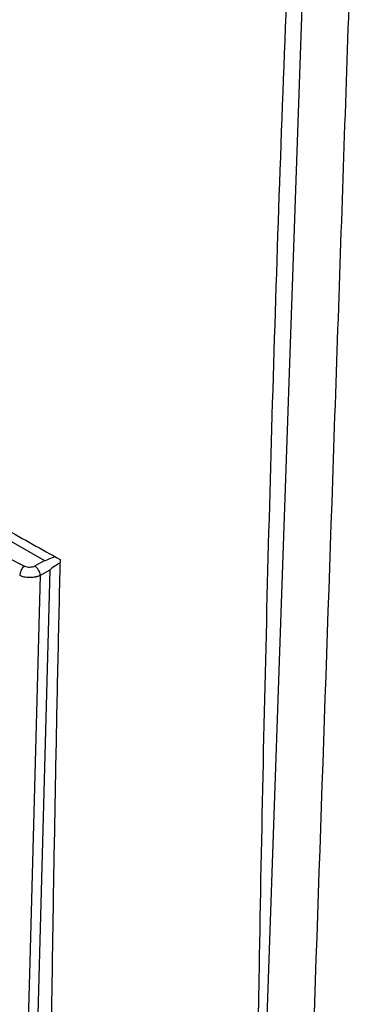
# Model space of a CAD drawing. Header units: millimetres. Extents: x 155400 to 158181, y 110534 to 115156.
# Tile 114 of 121: x 157738 to 157782, y 114622 to 114749. Entities that reach past the tile are written whole.
import ezdxf

# ---------------------------------------------------------------- set-up
doc = ezdxf.new("R2010")
doc.units = ezdxf.units.MM

msp = doc.modelspace()

# ---------------------------------------------------------------- linework, layer by layer
at = {"color": 7, "linetype": 'Continuous', "lineweight": 25}
for p, q in [((157775.73, 114778.97), (157767.49, 114539.56)), ((157683.45, 114713.22), (157741.66, 114679.61)), ((157740.41, 114678.93), (157741.66, 114679.61)), ((157742.34, 114678.38), (157739.95, 114589.72)), ((157742.34, 114678.38), (157741.1, 114677.7))]:
    msp.add_line(p, q, dxfattribs=at)
at = {"color": 7, "linetype": 'Continuous', "lineweight": 25, "flags": 128}
msp.add_lwpolyline([(157741.1, 114677.7), (157739.75, 114627.92), (157739.23, 114608.37), (157738.7, 114588.81)], dxfattribs=at)
at = {"color": 7, "linetype": 'Continuous', "lineweight": 25}
for centre, radius, start, end in [((157740.11, 114677.61), 1.65, 127.9677, 176.8539), ((157739.4, 114677.57), 1.71, 4.5345, 53.3903)]:
    msp.add_arc(centre, radius, start, end, dxfattribs=at)
for points, knots in [([(157768.65, 114573.23), (157768.7, 114579.2), (157768.85, 114597.1), (157769.36, 114632.64), (157770.39, 114679.97), (157772.02, 114733.21), (157773.52, 114768.92), (157774.27, 114786.78)], [0, 0, 0, 0, 0.084749, 0.253976, 0.502606, 0.75122, 1, 1, 1, 1]), ([(157781.67, 114775.54), (157781.17, 114761.02), (157780.66, 114746.36), (157779.65, 114716.86), (157779.14, 114702.01), (157777.6, 114657.32), (157776.57, 114627.33), (157775.03, 114582.68), (157774.52, 114567.85), (157773.89, 114549.43), (157773.7, 114543.92), (157773.48, 114537.5), (157773.38, 114534.65), (157773.34, 114533.62), (157773.34, 114533.39), (157773.33, 114533.27), (157773.32, 114532.95), (157773.3, 114532.77), (157773.27, 114532.44), (157773.25, 114532.29), (157773.2, 114532), (157773.18, 114531.86), (157773.1, 114531.48), (157773.04, 114531.24), (157772.9, 114530.8), (157772.83, 114530.59), (157772.66, 114530.19), (157772.57, 114530), (157772.36, 114529.62), (157772.24, 114529.44), (157772.03, 114529.16), (157771.96, 114529.06), (157771.83, 114528.92), (157771.79, 114528.87), (157771.7, 114528.77), (157771.49, 114528.53), (157770.92, 114527.9), (157770.39, 114527.31), (157768.63, 114525.33), (157767.19, 114523.72), (157764.29, 114520.48), (157762.84, 114518.85), (157759.95, 114515.62), (157758.52, 114514.01), (157756.41, 114511.66), (157755.63, 114510.79), (157754.86, 114509.93), (157754.69, 114509.74), (157754.61, 114509.64), (157754.36, 114509.4), (157754.19, 114509.26), (157753.68, 114508.9), (157753.34, 114508.73), (157752.63, 114508.49), (157752.26, 114508.41), (157751.48, 114508.36), (157751.07, 114508.37), (157750.39, 114508.49), (157750.15, 114508.54), (157749.64, 114508.69), (157749.37, 114508.78), (157748.91, 114508.97), (157748.75, 114509.04), (157748.41, 114509.21), (157748.22, 114509.31), (157747.58, 114509.68), (157747.14, 114509.93), (157739.81, 114514.16), (157732.62, 114518.31), (157717.87, 114526.83), (157710.3, 114531.19), (157702.74, 114535.56)], [0, 0, 0, 0, 0.125, 0.125, 0.25, 0.25, 0.5, 0.5, 0.625, 0.625, 0.65625, 0.671875, 0.679687, 0.680664, 0.680664, 0.681641, 0.681641, 0.683594, 0.683594, 0.685547, 0.685547, 0.6875, 0.6875, 0.691406, 0.691406, 0.695312, 0.695312, 0.699219, 0.699219, 0.703125, 0.703125, 0.705078, 0.705078, 0.706055, 0.706055, 0.707031, 0.710937, 0.71875, 0.71875, 0.75, 0.75, 0.78125, 0.78125, 0.8125, 0.8125, 0.828125, 0.830078, 0.830078, 0.832031, 0.832031, 0.835937, 0.835937, 0.84375, 0.84375, 0.851562, 0.851562, 0.859375, 0.859375, 0.863281, 0.863281, 0.867187, 0.867187, 0.869141, 0.869141, 0.871094, 0.871094, 0.875, 0.875, 0.9375, 0.9375, 1, 1, 1, 1]), ([(157681, 114715.95), (157682.14, 114715.26), (157684.41, 114713.9), (157687.84, 114711.86), (157691.28, 114709.82), (157694.72, 114707.78), (157698.17, 114705.75), (157701.62, 114703.73), (157705.09, 114701.71), (157708.56, 114699.69), (157712.04, 114697.68), (157715.52, 114695.67), (157719.01, 114693.66), (157722.51, 114691.66), (157726.02, 114689.67), (157729.54, 114687.68), (157733.06, 114685.69), (157736.59, 114683.71), (157740.12, 114681.73), (157742.48, 114680.42), (157743.66, 114679.76)], [0, 0, 0, 0, 0.055552, 0.111105, 0.16666, 0.222216, 0.277773, 0.333331, 0.388889, 0.444448, 0.500007, 0.555565, 0.611124, 0.666681, 0.722238, 0.777793, 0.833348, 0.8889, 0.944451, 1, 1, 1, 1]), ([(157682.37, 114711.66), (157691.2, 114705.81), (157700.34, 114700.16), (157719.25, 114689.24), (157729.02, 114683.98), (157739.1, 114678.91)], [0, 0, 0, 0, 0.5, 0.5, 1, 1, 1, 1]), ([(157741.66, 114679.61), (157741.66, 114679.61), (157741.67, 114679.61), (157741.68, 114679.61), (157741.69, 114679.61), (157741.76, 114679.62), (157742.11, 114679.74), (157742.52, 114679.92), (157742.89, 114680.1), (157742.99, 114680.14)], [0, 0, 0, 0, 0.0041363, 0.008964, 0.0148633, 0.0406291, 0.1335209, 0.7595401, 1, 1, 1, 1]), ([(157743.66, 114679.76), (157743.61, 114677.57), (157743.51, 114673.18), (157743.36, 114666.6), (157743.22, 114660.03), (157743.09, 114653.46), (157742.97, 114646.89), (157742.85, 114640.33), (157742.74, 114633.77), (157742.64, 114627.22), (157742.54, 114620.67), (157742.46, 114614.12), (157742.38, 114607.58), (157742.3, 114601.04), (157742.24, 114594.5), (157742.2, 114590.15), (157742.18, 114587.97)], [0, 0, 0, 0, 0.071393, 0.142789, 0.214188, 0.28559, 0.356997, 0.428409, 0.499828, 0.571254, 0.642687, 0.714129, 0.785581, 0.857043, 0.928515, 1, 1, 1, 1]), ([(157739.1, 114678.91), (157739.28, 114678.81), (157739.52, 114678.77), (157740, 114678.78), (157740.23, 114678.84), (157740.41, 114678.93)], [0, 0, 0, 0, 0.5, 0.5, 1, 1, 1, 1]), ([(157743.66, 114679.31), (157743.51, 114679.22), (157743.12, 114678.97), (157742.69, 114678.69), (157742.4, 114678.46), (157742.36, 114678.41), (157742.35, 114678.39), (157742.35, 114678.38), (157742.35, 114678.38), (157742.34, 114678.38)], [0, 0, 0, 0, 0.322677, 0.880121, 0.963104, 0.98631, 0.991691, 0.996142, 1, 1, 1, 1]), ([(157741.1, 114677.7), (157741.06, 114677.68), (157740.99, 114677.65), (157740.88, 114677.6), (157740.75, 114677.56), (157740.62, 114677.52), (157740.42, 114677.47), (157740.14, 114677.43), (157739.8, 114677.41), (157739.48, 114677.42), (157739.19, 114677.46), (157738.92, 114677.52), (157738.68, 114677.6), (157738.54, 114677.67), (157738.47, 114677.7)], [0, 0, 0, 0, 0.047945, 0.097023, 0.147149, 0.198224, 0.250135, 0.373563, 0.49994, 0.605348, 0.709037, 0.809939, 0.907157, 1, 1, 1, 1])]:
    msp.add_open_spline(points, degree=3, knots=knots, dxfattribs=at)

doc.saveas('drawing.dxf')
